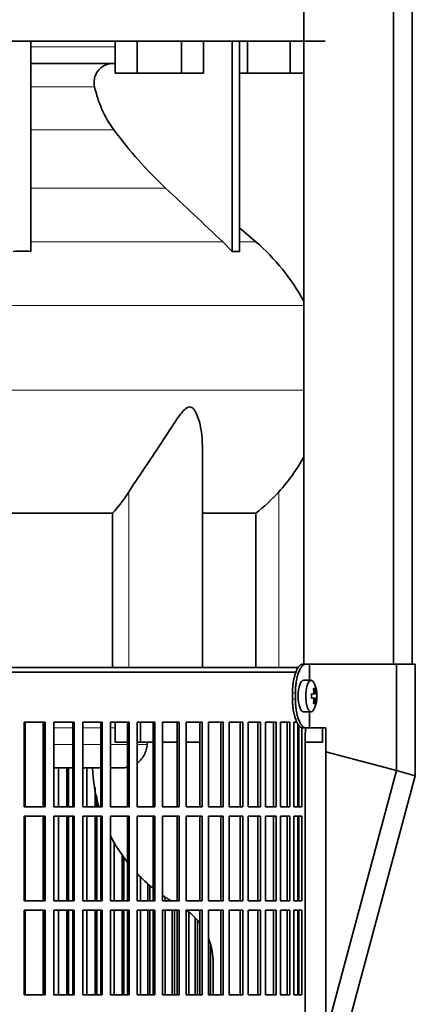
# Model space of a CAD drawing. Header units: millimetres. Extents: x 415 to 1307, y -1661 to 1549.
# Tile 15 of 19: x 1120 to 1244, y -13 to 296. Entities that reach past the tile are written whole.
import ezdxf

# ---------------------------------------------------------------- set-up
doc = ezdxf.new("R2010")
doc.units = ezdxf.units.MM
for name, color, linetype in [('M5X8_UNI7687', 7, 'Continuous'), ('MID_344-3', 7, 'Continuous'), ('VSI344-454_FILTR', 7, 'Continuous'), ('VSI344-454_SUPPO', 7, 'Continuous'), ('VSI344-454_TERMI', 7, 'Continuous'), ('VSI344_DIFFUSORE', 7, 'Continuous')]:
    doc.layers.add(name, color=color, linetype=linetype)

# ---------------------------------------------------------------- blocks, each defined once
blk = doc.blocks.new('SE3')
at = {"layer": 'M5X8_UNI7687', "color": 7, "linetype": 'Continuous', "lineweight": 35}
for p, q in [((1211.57, 88.55), (1209.22, 88.62)), ((1213.1, 84.33), (1211.7, 84.21)), ((1211.7, 84.28), (1212.28, 84.33)), ((1213.29, 84.32), (1211.7, 84.2)), ((1212.73, 85.96), (1212.32, 85.65)), ((1213.29, 82.93), (1211.7, 83.05)), ((1211.7, 83.04), (1213.1, 82.91)), ((1212.28, 82.91), (1211.7, 82.97)), ((1212.73, 81.29), (1212.32, 81.6)), ((1209.22, 78.62), (1211.57, 78.69))]:
    blk.add_line(p, q, dxfattribs=at)
at = {"layer": 'M5X8_UNI7687', "color": 4, "linetype": 'Continuous', "lineweight": 9}
for p, q in [((1211.7, 84.28), (1212.27, 84.33)), ((1212.44, 84.79), (1212.93, 84.83)), ((1212.27, 82.91), (1211.7, 82.97)), ((1212.93, 82.42), (1212.44, 82.46))]:
    blk.add_line(p, q, dxfattribs=at)
at = {"layer": 'M5X8_UNI7687', "color": 7, "linetype": 'Continuous', "lineweight": 35}
for centre, radius, start, end in [((1203.38, 83.62), 10, 337.7946, 22.2054), ((1203.7, 83.62), 9.62, 355.8727, 4.1273)]:
    blk.add_arc(centre, radius, start, end, dxfattribs=at)
for centre, major_axis, ratio, start_param, end_param in [((1209.21, 83.62), (0, -5), 0.34202, 3.141593, 6.283185), ((1211.56, 83.62), (0, -4.93), 0.34202, 2.444185, 6.283185), ((1203.39, 83.47), (9.97, 0.82), 0.029809, 0.468971, 0.583531), ((1206.5, 83.62), (0, -9.26), 0.562348, 1.49595, 1.645642), ((1205.46, 80.56), (7.67, 5.19), 0.199978, 0.212267, 0.361959), ((1203.45, 83.62), (0, 10), 0.906308, 4.833518, 4.948078), ((1203.34, 83.62), (0, 10), 0.965926, 4.833518, 4.948078), ((1203.39, 83.47), (9.97, 0.82), 0.029809, 0.112154, 0.226713), ((1203.39, 83.78), (9.97, -0.82), 0.029809, -0.583531, -0.468971), ((1203.45, 83.62), (0, -10), 0.906308, 1.335108, 1.449667), ((1205.46, 86.69), (7.67, -5.19), 0.199978, -0.361959, -0.212267), ((1203.34, 83.62), (0, -10), 0.965926, 1.335108, 1.449667), ((1203.39, 83.78), (9.97, -0.82), 0.029809, -0.226713, -0.112154), ((1209.21, 83.62), (0, -5), 0.34202, 0, 0.010116), ((1211.56, 83.62), (0, -4.93), 0.34202, 0, 0.697408)]:
    blk.add_ellipse(centre, major_axis=major_axis, ratio=ratio, start_param=start_param, end_param=end_param, dxfattribs=at)
for points in [[(1212.27, 84.33), (1212.28, 84.33), (1212.3, 84.34), (1212.32, 84.34), (1212.34, 84.36), (1212.35, 84.37), (1212.37, 84.39), (1212.39, 84.42), (1212.4, 84.45), (1212.42, 84.48), (1212.43, 84.52), (1212.44, 84.56), (1212.44, 84.6), (1212.45, 84.64), (1212.45, 84.69), (1212.45, 84.73), (1212.45, 84.78), (1212.44, 84.81), (1212.44, 84.83)], [(1212.93, 84.83), (1212.93, 84.81), (1212.93, 84.78), (1212.94, 84.73), (1212.95, 84.69), (1212.96, 84.64), (1212.97, 84.6), (1212.98, 84.56), (1212.99, 84.52), (1213, 84.48), (1213.01, 84.45), (1213.03, 84.42), (1213.04, 84.39), (1213.05, 84.37), (1213.06, 84.36), (1213.07, 84.34), (1213.09, 84.34), (1213.09, 84.33), (1213.1, 84.33)], [(1212.44, 82.42), (1212.44, 82.43), (1212.45, 82.47), (1212.45, 82.52), (1212.45, 82.56), (1212.45, 82.6), (1212.44, 82.65), (1212.44, 82.69), (1212.43, 82.73), (1212.42, 82.77), (1212.4, 82.8), (1212.39, 82.83), (1212.37, 82.86), (1212.35, 82.88), (1212.34, 82.89), (1212.32, 82.9), (1212.3, 82.91), (1212.28, 82.91), (1212.27, 82.91)], [(1213.1, 82.91), (1213.09, 82.91), (1213.09, 82.91), (1213.07, 82.9), (1213.06, 82.89), (1213.05, 82.88), (1213.04, 82.86), (1213.03, 82.83), (1213.01, 82.8), (1213, 82.77), (1212.99, 82.73), (1212.98, 82.69), (1212.97, 82.65), (1212.96, 82.6), (1212.95, 82.56), (1212.94, 82.52), (1212.93, 82.47), (1212.93, 82.43), (1212.93, 82.42)]]:
    blk.add_open_spline(points, degree=3, dxfattribs=at)
at = {"layer": 'MID_344-3', "color": 7, "linetype": 'Continuous', "lineweight": 35}
for p, q in [((1209.29, 755.62), (1209.29, 93.62)), ((1237.42, 93.62), (1237.42, 755.62)), ((1243.22, 93.62), (1243.22, 755.62)), ((1209.22, 289.12), (1209.22, 93.62))]:
    blk.add_line(p, q, dxfattribs=at)
at = {"layer": 'VSI344-454_FILTR', "color": 7, "linetype": 'Continuous', "lineweight": 35}
for p, q in [((929.92, 91.12), (1206.89, 91.12)), ((1121.55, 75.37), (1128.12, 75.37)), ((1121.55, 48.87), (1121.55, 75.37)), ((1127.76, 48.87), (1127.76, 75.37)), ((1128.12, 48.87), (1128.12, 75.37)), ((1130.86, 75.37), (1137.24, 75.37)), ((1130.86, 48.87), (1130.86, 75.37)), ((1136.81, 48.87), (1136.81, 75.37)), ((1137.24, 48.87), (1137.24, 75.37)), ((1139.89, 75.37), (1146.05, 75.37)), ((1139.89, 48.87), (1139.89, 75.37)), ((1145.56, 48.87), (1145.56, 75.37)), ((1146.05, 48.87), (1146.05, 75.37)), ((1148.6, 75.37), (1154.5, 75.37)), ((1148.6, 48.87), (1148.6, 75.37)), ((1153.96, 48.87), (1153.96, 75.37)), ((1154.5, 48.87), (1154.5, 75.37)), ((1156.95, 75.37), (1162.57, 75.37)), ((1156.95, 48.87), (1156.95, 75.37)), ((1161.96, 48.87), (1161.96, 75.37)), ((1162.57, 48.87), (1162.57, 75.37)), ((1164.88, 75.37), (1170.19, 75.37)), ((1164.88, 48.87), (1164.88, 75.37)), ((1169.54, 48.87), (1169.54, 75.37)), ((1170.19, 48.87), (1170.19, 75.37)), ((1172.37, 75.37), (1177.35, 75.37)), ((1172.37, 48.87), (1172.37, 75.37)), ((1176.64, 48.87), (1176.64, 75.37)), ((1177.35, 48.87), (1177.35, 75.37)), ((1179.38, 75.37), (1184, 75.37)), ((1179.38, 48.87), (1179.38, 75.37)), ((1183.24, 48.87), (1183.24, 75.37)), ((1184, 48.87), (1184, 75.37)), ((1185.87, 75.37), (1190.11, 75.37)), ((1185.87, 48.87), (1185.87, 75.37)), ((1189.31, 48.87), (1189.31, 75.37)), ((1190.11, 48.87), (1190.11, 75.37)), ((1191.82, 75.37), (1195.65, 75.37)), ((1191.82, 48.87), (1191.82, 75.37)), ((1194.81, 48.87), (1194.81, 75.37)), ((1195.65, 48.87), (1195.65, 75.37)), ((1197.19, 75.37), (1200.6, 75.37)), ((1197.19, 48.87), (1197.19, 75.37)), ((1199.72, 48.87), (1199.72, 75.37)), ((1200.6, 48.87), (1200.6, 75.37)), ((1201.95, 75.37), (1204.92, 75.37)), ((1201.95, 48.87), (1201.95, 75.37)), ((1204.02, 48.87), (1204.02, 75.37)), ((1204.92, 48.87), (1204.92, 75.37)), ((1206.09, 75.37), (1207.14, 75.37)), ((1206.09, 48.87), (1206.09, 75.37)), ((1207.68, 48.87), (1207.68, 74.44)), ((1208.61, 48.87), (1208.61, 73.72)), ((1209.7, -199.88), (1209.7, 71.12)), ((1132.32, 48.87), (1132.32, 61.12)), ((1134.96, 48.87), (1134.96, 61.12)), ((1135.42, 48.87), (1135.42, 61.12)), ((1141.23, 48.87), (1141.23, 61.12)), ((1143.78, 48.87), (1143.78, 54.89)), ((1144.29, 48.87), (1144.29, 52.14)), ((1121.55, 48.87), (1128.12, 48.87)), ((1130.86, 48.87), (1137.24, 48.87)), ((1139.89, 48.87), (1146.05, 48.87)), ((1148.6, 48.87), (1154.5, 48.87)), ((1156.95, 48.87), (1162.57, 48.87)), ((1164.88, 48.87), (1170.19, 48.87)), ((1172.37, 48.87), (1177.35, 48.87)), ((1179.38, 48.87), (1184, 48.87)), ((1185.87, 48.87), (1190.11, 48.87)), ((1191.82, 48.87), (1195.65, 48.87)), ((1197.19, 48.87), (1200.6, 48.87)), ((1201.95, 48.87), (1204.92, 48.87)), ((1206.09, 48.87), (1208.61, 48.87)), ((1121.55, 45.87), (1128.12, 45.87)), ((1121.55, 19.37), (1121.55, 45.87)), ((1127.76, 19.37), (1127.76, 45.87)), ((1128.12, 19.37), (1128.12, 45.87)), ((1130.86, 45.87), (1137.24, 45.87)), ((1130.86, 19.37), (1130.86, 45.87)), ((1132.32, 19.37), (1132.32, 45.87)), ((1134.96, 19.37), (1134.96, 45.87)), ((1135.42, 19.37), (1135.42, 45.87)), ((1136.81, 19.37), (1136.81, 45.87)), ((1137.24, 19.37), (1137.24, 45.87)), ((1139.89, 45.87), (1146.05, 45.87)), ((1139.89, 19.37), (1139.89, 45.87)), ((1141.23, 19.37), (1141.23, 45.87)), ((1143.78, 19.37), (1143.78, 45.87)), ((1144.29, 19.37), (1144.29, 45.87)), ((1145.56, 19.37), (1145.56, 45.87)), ((1146.05, 19.37), (1146.05, 45.87)), ((1148.6, 45.87), (1154.5, 45.87)), ((1148.6, 19.37), (1148.6, 45.87)), ((1153.96, 19.37), (1153.96, 45.87)), ((1154.5, 19.37), (1154.5, 45.87)), ((1156.95, 45.87), (1162.57, 45.87)), ((1156.95, 19.37), (1156.95, 45.87)), ((1161.96, 19.37), (1161.96, 45.87)), ((1162.57, 19.37), (1162.57, 45.87)), ((1164.88, 45.87), (1170.19, 45.87)), ((1164.88, 19.37), (1164.88, 45.87)), ((1169.54, 19.37), (1169.54, 45.87)), ((1170.19, 19.37), (1170.19, 45.87)), ((1172.37, 45.87), (1177.35, 45.87)), ((1172.37, 19.37), (1172.37, 45.87)), ((1176.64, 19.37), (1176.64, 45.87)), ((1177.35, 19.37), (1177.35, 45.87)), ((1179.38, 45.87), (1184, 45.87)), ((1179.38, 19.37), (1179.38, 45.87)), ((1183.24, 19.37), (1183.24, 45.87)), ((1184, 19.37), (1184, 45.87)), ((1185.87, 45.87), (1190.11, 45.87)), ((1185.87, 19.37), (1185.87, 45.87)), ((1189.31, 19.37), (1189.31, 45.87)), ((1190.11, 19.37), (1190.11, 45.87)), ((1191.82, 45.87), (1195.65, 45.87)), ((1191.82, 19.37), (1191.82, 45.87)), ((1194.81, 19.37), (1194.81, 45.87)), ((1195.65, 19.37), (1195.65, 45.87)), ((1197.19, 45.87), (1200.6, 45.87)), ((1197.19, 19.37), (1197.19, 45.87)), ((1199.72, 19.37), (1199.72, 45.87)), ((1200.6, 19.37), (1200.6, 45.87)), ((1201.95, 45.87), (1204.92, 45.87)), ((1201.95, 19.37), (1201.95, 45.87)), ((1204.02, 19.37), (1204.02, 45.87)), ((1204.92, 19.37), (1204.92, 45.87)), ((1206.09, 45.87), (1208.61, 45.87)), ((1206.09, 19.37), (1206.09, 45.87)), ((1207.68, 19.37), (1207.68, 45.87)), ((1208.61, 19.37), (1208.61, 45.87)), ((1149.81, 19.37), (1149.81, 37.57)), ((1152.25, 19.37), (1152.25, 33.67)), ((1152.82, 19.37), (1152.82, 32.86)), ((1158.01, 19.37), (1158.01, 26.76)), ((1160.34, 19.37), (1160.34, 24.58)), ((1160.97, 19.37), (1160.97, 24.03)), ((1121.55, 19.37), (1128.12, 19.37)), ((1130.86, 19.37), (1137.24, 19.37)), ((1139.89, 19.37), (1146.05, 19.37)), ((1148.6, 19.37), (1154.5, 19.37)), ((1156.95, 19.37), (1162.57, 19.37)), ((1164.88, 19.37), (1170.19, 19.37)), ((1165.81, 19.37), (1165.81, 20.39)), ((1172.37, 19.37), (1177.35, 19.37)), ((1179.38, 19.37), (1184, 19.37)), ((1185.87, 19.37), (1190.11, 19.37)), ((1191.82, 19.37), (1195.65, 19.37)), ((1197.19, 19.37), (1200.6, 19.37)), ((1201.95, 19.37), (1204.92, 19.37)), ((1206.09, 19.37), (1208.61, 19.37)), ((1121.55, 16.37), (1128.12, 16.37)), ((1121.55, -10.13), (1121.55, 16.37)), ((1127.76, -10.13), (1127.76, 16.37)), ((1128.12, -10.13), (1128.12, 16.37)), ((1130.86, 16.37), (1137.24, 16.37)), ((1130.86, -10.13), (1130.86, 16.37)), ((1132.32, -10.13), (1132.32, 16.37)), ((1134.96, -10.13), (1134.96, 16.37)), ((1135.42, -10.13), (1135.42, 16.37)), ((1136.81, -10.13), (1136.81, 16.37)), ((1137.24, -10.13), (1137.24, 16.37)), ((1139.89, 16.37), (1146.05, 16.37)), ((1139.89, -10.13), (1139.89, 16.37)), ((1141.23, -10.13), (1141.23, 16.37)), ((1143.78, -10.13), (1143.78, 16.37)), ((1144.29, -10.13), (1144.29, 16.37)), ((1145.56, -10.13), (1145.56, 16.37)), ((1146.05, -10.13), (1146.05, 16.37)), ((1148.6, 16.37), (1154.5, 16.37)), ((1148.6, -10.13), (1148.6, 16.37)), ((1149.81, -10.13), (1149.81, 16.37)), ((1152.25, -10.13), (1152.25, 16.37)), ((1152.82, -10.13), (1152.82, 16.37)), ((1153.96, -10.13), (1153.96, 16.37)), ((1154.5, -10.13), (1154.5, 16.37)), ((1156.95, 16.37), (1162.57, 16.37)), ((1156.95, -10.13), (1156.95, 16.37)), ((1158.01, -10.13), (1158.01, 16.37)), ((1160.34, -10.13), (1160.34, 16.37)), ((1160.97, -10.13), (1160.97, 16.37)), ((1161.96, -10.13), (1161.96, 16.37)), ((1162.57, -10.13), (1162.57, 16.37)), ((1164.88, 16.37), (1170.19, 16.37)), ((1164.88, -10.13), (1164.88, 16.37)), ((1165.81, -10.13), (1165.81, 16.37)), ((1168, -10.13), (1168, 16.37)), ((1168.69, -10.13), (1168.69, 16.37)), ((1169.54, -10.13), (1169.54, 16.37)), ((1170.19, -10.13), (1170.19, 16.37)), ((1172.37, 16.37), (1177.35, 16.37)), ((1172.37, -10.13), (1172.37, 16.37)), ((1173.15, -10.13), (1173.15, 15.91)), ((1176.64, -10.13), (1176.64, 16.37)), ((1177.35, -10.13), (1177.35, 16.37)), ((1179.38, 16.37), (1184, 16.37)), ((1179.38, -10.13), (1179.38, 16.37)), ((1183.24, -10.13), (1183.24, 16.37)), ((1184, -10.13), (1184, 16.37)), ((1185.87, 16.37), (1190.11, 16.37)), ((1185.87, -10.13), (1185.87, 16.37)), ((1189.31, -10.13), (1189.31, 16.37)), ((1190.11, -10.13), (1190.11, 16.37)), ((1191.82, 16.37), (1195.65, 16.37)), ((1191.82, -10.13), (1191.82, 16.37)), ((1194.81, -10.13), (1194.81, 16.37)), ((1195.65, -10.13), (1195.65, 16.37)), ((1197.19, 16.37), (1200.6, 16.37)), ((1197.19, -10.13), (1197.19, 16.37)), ((1199.72, -10.13), (1199.72, 16.37)), ((1200.6, -10.13), (1200.6, 16.37)), ((1201.95, 16.37), (1204.92, 16.37)), ((1201.95, -10.13), (1201.95, 16.37)), ((1204.02, -10.13), (1204.02, 16.37)), ((1204.92, -10.13), (1204.92, 16.37)), ((1206.09, 16.37), (1208.61, 16.37)), ((1206.09, -10.13), (1206.09, 16.37)), ((1207.68, -10.13), (1207.68, 16.37)), ((1208.61, -10.13), (1208.61, 16.37)), ((1175.21, -10.13), (1175.21, 14.02)), ((1175.94, -10.13), (1175.94, 13.22)), ((1180.01, -10.13), (1180.01, 5.47)), ((1121.55, -10.13), (1128.12, -10.13)), ((1130.86, -10.13), (1137.24, -10.13)), ((1139.89, -10.13), (1146.05, -10.13)), ((1148.6, -10.13), (1154.5, -10.13)), ((1156.95, -10.13), (1162.57, -10.13)), ((1164.88, -10.13), (1170.19, -10.13)), ((1172.37, -10.13), (1177.35, -10.13)), ((1179.38, -10.13), (1184, -10.13)), ((1185.87, -10.13), (1190.11, -10.13)), ((1191.82, -10.13), (1195.65, -10.13)), ((1197.19, -10.13), (1200.6, -10.13)), ((1201.95, -10.13), (1204.92, -10.13)), ((1206.09, -10.13), (1208.61, -10.13))]:
    blk.add_line(p, q, dxfattribs=at)
blk.add_open_spline([(1209.7, 71.12), (1209.7, 71.2), (1209.7, 71.34), (1209.71, 71.56), (1209.72, 71.78), (1209.73, 71.99), (1209.74, 72.2), (1209.76, 72.42), (1209.77, 72.62), (1209.8, 72.83), (1209.84, 73.19), (1209.88, 73.47), (1209.92, 73.67)], degree=3, knots=[0, 0, 0, 0, 0.027983, 0.0557899, 0.0834734, 0.1110867, 0.1386835, 0.1663177, 0.1940428, 0.2219119, 0.2499772, 0.3401037, 0.3401037, 0.3401037, 0.3401037], dxfattribs=at)
at = {"layer": 'VSI344-454_SUPPO', "color": 7, "linetype": 'Continuous', "lineweight": 35}
for p, q in [((930.92, 92.62), (1207.69, 92.62)), ((1121.89, 48.87), (1121.89, 75.37)), ((1127.49, 48.87), (1127.49, 75.37)), ((1150.13, 69.12), (1150.13, 75.37)), ((1158.08, 69.12), (1158.08, 75.37)), ((1207.42, 48.87), (1207.42, 74.81)), ((1215.07, 69.12), (1215.07, 73.62)), ((1150.13, 69.12), (1153.96, 69.12)), ((1156.95, 69.12), (1158.08, 69.12)), ((1158.08, 69.12), (1161.96, 69.12)), ((1160.2, 69.12), (1160.14, 68.43)), ((1164.88, 69.12), (1169.54, 69.12)), ((1172.37, 69.12), (1176.64, 69.12)), ((1207.42, 69.12), (1207.68, 69.12)), ((1209.7, 69.12), (1215.07, 69.12)), ((1127.49, 61.12), (1127.76, 61.12)), ((1130.86, 61.12), (1136.81, 61.12)), ((1139.89, 61.12), (1145.56, 61.12)), ((1148.6, 61.12), (1152.78, 61.12)), ((1121.89, 19.37), (1121.89, 45.87)), ((1127.49, 19.37), (1127.49, 45.87)), ((1207.42, 19.37), (1207.42, 45.87)), ((1121.89, -10.13), (1121.89, 16.37)), ((1127.49, -10.13), (1127.49, 16.37)), ((1207.42, -10.13), (1207.42, 16.37)), ((1180.78, -10.13), (1180.78, -0.23))]:
    blk.add_line(p, q, dxfattribs=at)
at = {"layer": 'VSI344-454_SUPPO', "color": 4, "linetype": 'Continuous', "lineweight": 9}
for p, q in [((1127.76, 73.65), (1127.49, 73.65)), ((1136.81, 73.65), (1130.86, 73.65)), ((1145.56, 73.65), (1139.89, 73.65)), ((1150.13, 73.65), (1148.6, 73.65)), ((1127.49, 68.43), (1127.76, 68.43)), ((1130.86, 68.43), (1136.81, 68.43)), ((1139.89, 68.43), (1145.56, 68.43)), ((1148.6, 68.43), (1153.96, 68.43)), ((1156.95, 68.43), (1160.14, 68.43))]:
    blk.add_line(p, q, dxfattribs=at)
at = {"layer": 'VSI344-454_SUPPO', "color": 7, "linetype": 'Continuous', "lineweight": 35}
for centre, radius, start, end in [((1194.32, 63.27), 51.42, 182.4022, 196.313), ((1194.32, 63.27), 51.42, 206.9098, 218.3384), ((1194.32, 63.27), 51.42, 223.3713, 231.0148), ((1194.32, 63.27), 51.42, 235.1243, 238.7393), ((1160.63, 0.11), 20.16, 37.3723, 54.125), ((1160.63, 0.11), 20.16, 359.0367, 20.9718)]:
    blk.add_arc(centre, radius, start, end, dxfattribs=at)
blk.add_open_spline([(1156.95, 62.52), (1157.35, 62.82), (1158.18, 63.57), (1159.18, 64.98), (1159.9, 66.66), (1160.06, 67.85), (1160.14, 68.43)], degree=3, knots=[0.6618207, 0.6618207, 0.6618207, 0.6618207, 0.7370741, 0.8280903, 0.9157328, 1, 1, 1, 1], dxfattribs=at)
blk.add_open_spline([(1152.66, 61.13), (1153.1, 61.12), (1153.54, 61.16), (1153.97, 61.23)], degree=3, dxfattribs=at)
at = {"layer": 'VSI344-454_TERMI', "color": 7, "linetype": 'Continuous', "lineweight": 35}
for p, q in [((1208.93, 93.62), (1209.86, 93.62)), ((1209.86, 93.62), (1211.03, 93.62)), ((1211.03, 93.62), (1238.3, 93.62)), ((1211.03, 88.57), (1211.03, 93.62)), ((1238.3, 93.62), (1244.23, 93.62)), ((1238.3, 60.21), (1238.3, 93.62)), ((1244.23, 58.62), (1244.23, 93.62)), ((1205.71, 84.62), (1205.71, 82.62)), ((1206.63, 84.62), (1206.63, 82.62)), ((1211.03, 73.62), (1211.03, 78.68)), ((1209.86, 73.62), (1208.93, 73.62)), ((1209.86, 73.62), (1211.03, 73.62)), ((1211.03, 73.62), (1216.21, 73.62)), ((1216.21, 66.13), (1216.21, 73.62)), ((1216.21, 66.13), (1238.3, 60.21)), ((1216.21, -17.91), (1216.21, 66.13)), ((1238.3, 60.21), (1217.29, -18.2)), ((1238.3, 60.21), (1244.23, 58.62)), ((1244.23, 58.62), (1223.22, -19.79))]:
    blk.add_line(p, q, dxfattribs=at)
at = {"layer": 'VSI344-454_TERMI', "color": 4, "linetype": 'Continuous', "lineweight": 9}
for p, q in [((1205.71, 84.62), (1206.63, 84.62)), ((1206.63, 82.62), (1205.71, 82.62))]:
    blk.add_line(p, q, dxfattribs=at)
at = {"layer": 'VSI344-454_TERMI', "color": 7, "linetype": 'Continuous', "lineweight": 35}
for points, knots in [([(1205.71, 84.62), (1205.71, 84.72), (1205.71, 84.92), (1205.71, 85.22), (1205.72, 85.51), (1205.74, 85.8), (1205.75, 86.1), (1205.77, 86.38), (1205.8, 86.67), (1205.83, 86.96), (1205.86, 87.24), (1205.89, 87.52), (1205.93, 87.8), (1206, 88.26), (1206.11, 88.88), (1206.29, 89.64), (1206.49, 90.36), (1206.71, 91.01), (1206.95, 91.61), (1207.21, 92.14), (1207.49, 92.59), (1207.74, 92.92), (1207.96, 93.16), (1208.16, 93.33), (1208.35, 93.46), (1208.55, 93.55), (1208.74, 93.61), (1208.87, 93.62), (1208.93, 93.62)], [0, 0, 0, 0, 0.021051, 0.042002, 0.062876, 0.083693, 0.104478, 0.125254, 0.146042, 0.166866, 0.187748, 0.208712, 0.229779, 0.250971, 0.313214, 0.375619, 0.438632, 0.501394, 0.564154, 0.627126, 0.689277, 0.751393, 0.793158, 0.834556, 0.875762, 0.916954, 0.958308, 1, 1, 1, 1]), ([(1209.86, 93.62), (1209.83, 93.62), (1209.76, 93.62), (1209.66, 93.61), (1209.57, 93.58), (1209.47, 93.55), (1209.37, 93.51), (1209.27, 93.46), (1209.18, 93.4), (1209.08, 93.32), (1208.98, 93.24), (1208.88, 93.16), (1208.79, 93.06), (1208.63, 92.88), (1208.41, 92.59), (1208.13, 92.14), (1207.87, 91.61), (1207.63, 91.01), (1207.41, 90.36), (1207.21, 89.64), (1207.03, 88.88), (1206.91, 88.17), (1206.81, 87.53), (1206.75, 86.96), (1206.69, 86.39), (1206.66, 85.8), (1206.63, 85.22), (1206.63, 84.82), (1206.63, 84.62)], [0, 0, 0, 0, 0.020905, 0.041705, 0.062421, 0.083075, 0.103688, 0.124284, 0.144884, 0.165511, 0.186186, 0.206932, 0.227771, 0.248723, 0.310801, 0.372931, 0.435895, 0.498659, 0.561404, 0.62443, 0.686816, 0.749074, 0.79132, 0.833156, 0.874759, 0.916313, 0.958, 1, 1, 1, 1]), ([(1208.93, 73.62), (1208.9, 73.63), (1208.84, 73.63), (1208.74, 73.64), (1208.64, 73.66), (1208.55, 73.7), (1208.45, 73.74), (1208.35, 73.79), (1208.25, 73.85), (1208.16, 73.92), (1208.06, 74), (1207.96, 74.09), (1207.87, 74.19), (1207.71, 74.37), (1207.49, 74.66), (1207.21, 75.11), (1206.95, 75.64), (1206.71, 76.23), (1206.49, 76.89), (1206.29, 77.6), (1206.11, 78.36), (1205.98, 79.08), (1205.89, 79.72), (1205.82, 80.29), (1205.77, 80.86), (1205.73, 81.44), (1205.71, 82.03), (1205.71, 82.43), (1205.71, 82.62)], [0, 0, 0, 0, 0.0209, 0.041695, 0.062405, 0.083053, 0.103661, 0.12425, 0.144843, 0.165462, 0.18613, 0.206867, 0.227697, 0.24864, 0.310747, 0.372907, 0.43587, 0.498639, 0.561388, 0.624414, 0.686801, 0.749062, 0.791311, 0.833148, 0.874754, 0.91631, 0.957998, 1, 1, 1, 1]), ([(1206.63, 82.62), (1206.63, 82.52), (1206.63, 82.33), (1206.64, 82.03), (1206.65, 81.74), (1206.66, 81.44), (1206.67, 81.15), (1206.7, 80.86), (1206.72, 80.58), (1206.75, 80.29), (1206.78, 80.01), (1206.81, 79.72), (1206.85, 79.44), (1206.92, 78.99), (1207.03, 78.36), (1207.21, 77.61), (1207.41, 76.89), (1207.63, 76.23), (1207.87, 75.64), (1208.13, 75.11), (1208.41, 74.66), (1208.66, 74.33), (1208.88, 74.09), (1209.08, 73.92), (1209.27, 73.79), (1209.47, 73.69), (1209.66, 73.63), (1209.79, 73.63), (1209.86, 73.62)], [0, 0, 0, 0, 0.021051, 0.042001, 0.062873, 0.08369, 0.104474, 0.125249, 0.146036, 0.166859, 0.18774, 0.208703, 0.229768, 0.250959, 0.313199, 0.375603, 0.438616, 0.501374, 0.564129, 0.627102, 0.689223, 0.75131, 0.793093, 0.834507, 0.875728, 0.916932, 0.958298, 1, 1, 1, 1])]:
    blk.add_open_spline(points, degree=3, knots=knots, dxfattribs=at)
at = {"layer": 'VSI344_DIFFUSORE', "color": 7, "linetype": 'Continuous', "lineweight": 35}
for p, q in [((930.92, 289.12), (1215.92, 289.12)), ((1123.65, 223.16), (1123.65, 289.12)), ((1150.07, 279.12), (1150.07, 289.12)), ((1157, 279.12), (1157, 289.12)), ((1170.86, 279.12), (1170.86, 289.12)), ((1177.79, 279.12), (1177.79, 289.12)), ((1186.83, 223.16), (1186.83, 289.12)), ((1189.13, 223.16), (1189.13, 289.12)), ((1191.62, 279.12), (1191.62, 289.12)), ((1205.01, 279.12), (1205.01, 289.12)), ((1150.07, 282.12), (1123.65, 282.12)), ((1157, 279.12), (1150.07, 279.12)), ((1170.86, 279.12), (1157, 279.12)), ((1177.79, 279.12), (1170.86, 279.12)), ((1191.62, 279.12), (1189.13, 279.12)), ((1205.01, 279.12), (1191.62, 279.12)), ((1209.22, 279.12), (1205.01, 279.12)), ((1194.21, 226.17), (1189.13, 230.59)), ((1183.84, 226.17), (1186.83, 223.16)), ((1186.83, 223.16), (1189.13, 223.16)), ((1177.43, 92.62), (1177.43, 162.14)), ((1086.92, 141), (1149.26, 141)), ((1149.26, 141), (1149.26, 92.62)), ((1177.43, 141), (1194.17, 141)), ((1194.17, 141), (1194.17, 92.62))]:
    blk.add_line(p, q, dxfattribs=at)
at = {"layer": 'VSI344_DIFFUSORE', "color": 4, "linetype": 'Continuous', "lineweight": 9}
for p, q in [((1123.65, 287.34), (1150.07, 287.34)), ((1143.65, 274.79), (1123.65, 274.79)), ((1123.65, 261.32), (1149.66, 261.32)), ((1123.65, 243.03), (1165.91, 243.03)), ((1123.65, 226.17), (1183.84, 226.17)), ((1189.13, 226.17), (1194.21, 226.17)), ((936.85, 206.18), (1209.22, 206.18)), ((1209.22, 179.63), (931.29, 179.63)), ((1154.39, 92.62), (1154.39, 147.73)), ((1201.42, 92.62), (1201.42, 147.73))]:
    blk.add_line(p, q, dxfattribs=at)
at = {"layer": 'VSI344_DIFFUSORE', "color": 7, "linetype": 'Continuous', "lineweight": 35}
for centre, radius, start, end in [((1149.37, 276.23), 5.9, 93.08, 194.106), ((1177.58, 281.87), 34.66, 191.7832, 216.3544), ((1260.24, 343.2), 137.6, 216.5181, 226.7201), ((1149.25, 174.45), 68.53, 28.9585, 49), ((1120.87, 116.03), 107.17, 88.518, 91.482), ((1160.35, 185.29), 55.66, 317.5527, 331.4608), ((1114.35, 172.92), 47.3, 317.5584, 327.8201), ((1161.56, 183.41), 53.5, 307.5516, 318.1618)]:
    blk.add_arc(centre, radius, start, end, dxfattribs=at)
blk.add_open_spline([(1165.91, 243.03), (1171.89, 237.41), (1177.86, 231.79), (1183.84, 226.17)], degree=3, dxfattribs=at)
blk.add_open_spline([(1177.43, 162.13), (1177.43, 164.33), (1177.21, 166.56), (1176.45, 169.93), (1176.1, 171.1), (1175.38, 172.7), (1175.1, 173.21), (1174.39, 174.05), (1173.93, 174.36), (1172.9, 174.31), (1172.37, 173.96), (1171.43, 173.09), (1171.01, 172.58), (1169.75, 170.97), (1168.98, 169.8), (1166.65, 166.29), (1165.09, 163.87), (1161.95, 159.1), (1160.38, 156.76), (1157.28, 152.16), (1155.75, 149.88), (1154.39, 147.73)], degree=3, knots=[0.2596572, 0.2596572, 0.2596572, 0.2596572, 0.375, 0.375, 0.4375, 0.4375, 0.46875, 0.46875, 0.5, 0.5, 0.53125, 0.53125, 0.5625, 0.5625, 0.625, 0.625, 0.75, 0.75, 0.875, 0.875, 1, 1, 1, 1], dxfattribs=at)

msp = doc.modelspace()

# ---------------------------------------------------------------- block references
msp.add_blockref('SE3', (0, 0))

doc.saveas('drawing.dxf')
